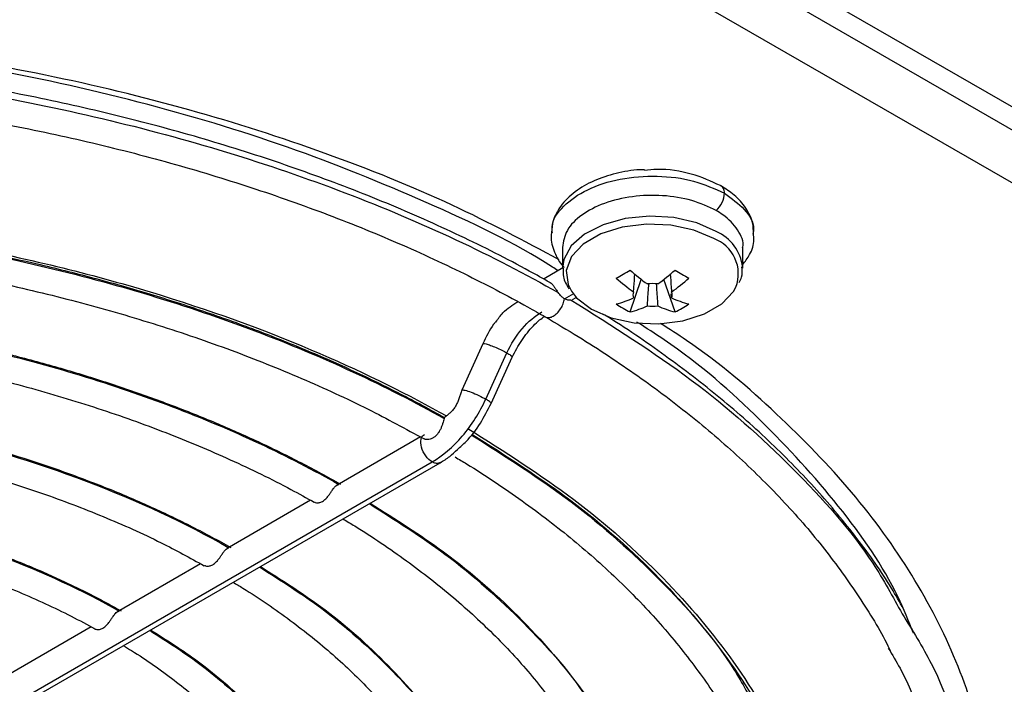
# Model space of a CAD drawing. Header units: millimetres. Extents: x 155473 to 158085, y 111018 to 114514.
# Tile 49 of 181: x 157957 to 158009, y 111258 to 111293. Entities that reach past the tile are written whole.
import ezdxf

# ---------------------------------------------------------------- set-up
doc = ezdxf.new("R2010")
doc.units = ezdxf.units.MM

msp = doc.modelspace()

# ---------------------------------------------------------------- linework, layer by layer
at = {"color": 7, "linetype": 'Continuous', "lineweight": 25}
for p, q in [((157946.299, 111324.434), (158030.584, 111275.777)), ((158029.523, 111275.165), (157945.238, 111323.822)), ((157976.987, 111302.718), (158035.298, 111269.055)), ((157985.457, 111280.745), (157985.457, 111279.647)), ((157994.957, 111279.647), (157994.957, 111280.743)), ((157985.477, 111279.658), (157984.499, 111279.094)), ((157994.957, 111279.647), (157994.956, 111279.704)), ((157989.023, 111277.342), (157989.614, 111279.052)), ((157991.39, 111277.342), (157990.799, 111279.052)), ((157985.569, 111278.036), (157986.052, 111278.315)), ((157985.996, 111277.995), (157986.188, 111278.106)), ((157991.208, 111278.08), (157991.193, 111278.293)), ((157981.267, 111275.658), (157980.156, 111273.22)), ((157981.419, 111272.746), (157982.53, 111275.184)), ((157981.703, 111272.515), (157982.814, 111274.953)), ((157977.973, 111270.754), (157973.581, 111268.219)), ((157938.717, 111246.416), (157978.594, 111269.437)), ((157939.142, 111246.374), (157979.019, 111269.395)), ((157972.189, 111267.415), (157967.798, 111264.88)), ((157966.393, 111264.069), (157962.015, 111261.542)), ((157960.628, 111260.741), (157956.232, 111258.203))]:
    msp.add_line(p, q, dxfattribs=at)
at = {"color": 7, "linetype": 'Continuous', "lineweight": 25, "flags": 128}
for points in [[(157993.565, 111281.586), (157992.535, 111282.037), (157991.331, 111282.311), (157990.044, 111282.388), (157988.77, 111282.261), (157987.601, 111281.94), (157986.626, 111281.449), (157985.917, 111280.825), (157985.526, 111280.113), (157985.457, 111279.65)], [(157993.428, 111281.205), (157992.39, 111281.654), (157991.175, 111281.915), (157989.882, 111281.969), (157988.614, 111281.809), (157987.476, 111281.451), (157986.559, 111280.921), (157985.938, 111280.264), (157985.662, 111279.533), (157985.754, 111278.786), (157985.935, 111278.43)], [(157985.935, 111278.43), (157986.208, 111278.084), (157986.985, 111277.485), (157988.023, 111277.036), (157989.238, 111276.775), (157990.532, 111276.721), (157991.799, 111276.881), (157992.937, 111277.239), (157993.854, 111277.769), (157994.476, 111278.426), (157994.599, 111278.645)]]:
    msp.add_lwpolyline(points, dxfattribs=at)
at = {"color": 7, "linetype": 'Continuous', "lineweight": 25}
for centre, radius, start, end in [((157992.748, 111279.347), 1.979, 339.251, 69.898), ((157992.585, 111279.407), 2.389, 7.1454, 65.7746), ((157980.415, 111293.619), 16.494, 298.5365, 301.4581), ((157994.866, 111286.351), 9.765, 227.7009, 234.5688), ((157995.594, 111286.772), 9.765, 227.7009, 234.5688), ((157984.819, 111286.772), 9.765, 305.4312, 312.2991), ((157985.547, 111286.351), 9.765, 305.4312, 312.2991), ((157999.998, 111293.619), 16.494, 238.5419, 241.4635), ((157990.207, 111277.063), 1.773, 81.1437, 98.8563), ((157986.952, 111283.076), 5.48, 284.1739, 294.2715), ((157989.529, 111278.237), 0.36, 154.0298, 205.9702), ((157990.884, 111278.237), 0.36, 334.0298, 25.9702), ((157993.461, 111283.076), 5.48, 245.7285, 255.8261), ((157991.416, 111282.328), 5.53, 235.6422, 244.3632), ((157987.681, 111282.655), 5.48, 284.1739, 294.2715), ((157990.207, 111279.411), 1.773, 261.1437, 278.8563), ((157992.732, 111282.655), 5.48, 245.7285, 255.8261), ((157988.998, 111282.328), 5.53, 295.6368, 304.3578)]:
    msp.add_arc(centre, radius, start, end, dxfattribs=at)
for points, knots in [([(157985.228, 111279.515), (157985.129, 111279.58), (157983.073, 111280.927), (157978.337, 111283.161), (157971.079, 111286.118), (157963.176, 111288.497), (157954.855, 111290.321), (157946.208, 111291.55), (157937.369, 111292.168), (157928.464, 111292.167), (157919.627, 111291.544), (157910.974, 111290.32), (157902.681, 111288.469), (157896.352, 111286.655), (157893.038, 111285.292), (157892.136, 111284.921)], [0, 0, 0, 0, 0.004424, 0.091957, 0.17949, 0.267022, 0.354555, 0.442088, 0.529621, 0.617154, 0.704687, 0.79222, 0.879752, 0.967285, 1, 1, 1, 1]), ([(157985.285, 111280.094), (157983.441, 111281.077), (157979.588, 111283.132), (157973.021, 111285.766), (157965.848, 111288.071), (157958.269, 111289.902), (157950.395, 111291.249), (157942.312, 111292.094), (157934.118, 111292.426), (157925.911, 111292.242), (157917.785, 111291.546), (157909.847, 111290.336), (157902.151, 111288.666), (157897.343, 111287.159), (157894.94, 111286.406)], [0, 0, 0, 0, 0.076997, 0.160906, 0.244816, 0.328725, 0.412634, 0.496544, 0.580453, 0.664363, 0.748272, 0.832181, 0.916091, 1, 1, 1, 1]), ([(157984.793, 111278.892), (157984.434, 111279.095), (157982.916, 111279.955), (157980.084, 111281.376), (157976.23, 111283.093), (157972.185, 111284.655), (157967.977, 111286.062), (157963.62, 111287.305), (157959.134, 111288.381), (157954.537, 111289.285), (157949.849, 111290.014), (157945.09, 111290.563), (157940.28, 111290.932), (157935.438, 111291.118), (157930.586, 111291.121), (157925.744, 111290.94), (157920.933, 111290.578), (157916.172, 111290.034), (157911.482, 111289.312), (157906.882, 111288.413), (157902.392, 111287.343), (157898.031, 111286.105), (157893.818, 111284.703), (157889.768, 111283.146), (157885.907, 111281.434), (157883.029, 111279.997), (157881.473, 111279.116), (157881.077, 111278.892)], [0, 0, 0, 0, 0.013075, 0.055385, 0.097694, 0.139996, 0.182291, 0.224579, 0.26686, 0.309135, 0.351404, 0.393669, 0.435931, 0.478191, 0.52045, 0.56271, 0.604971, 0.647234, 0.689501, 0.731772, 0.77405, 0.816334, 0.858627, 0.900929, 0.94324, 0.98556, 1, 1, 1, 1]), ([(157880.632, 111278.36), (157884.072, 111280.32), (157887.842, 111282.086), (157895.904, 111285.163), (157900.196, 111286.475), (157909.137, 111288.593), (157913.787, 111289.4), (157923.269, 111290.48), (157928.102, 111290.752), (157937.767, 111290.752), (157942.599, 111290.48), (157952.082, 111289.4), (157956.732, 111288.593), (157965.673, 111286.475), (157969.964, 111285.163), (157978.027, 111282.086), (157981.797, 111280.32), (157985.236, 111278.36)], [0, 0, 0, 0, 0.125, 0.125, 0.25, 0.25, 0.375, 0.375, 0.5, 0.5, 0.625, 0.625, 0.75, 0.75, 0.875, 0.875, 1, 1, 1, 1]), ([(157863.204, 111259.554), (157863.307, 111259.769), (157863.827, 111260.863), (157865.065, 111262.787), (157866.921, 111265.309), (157869.087, 111267.751), (157871.521, 111270.109), (157874.223, 111272.372), (157877.178, 111274.529), (157880.375, 111276.571), (157883.801, 111278.49), (157887.44, 111280.276), (157891.277, 111281.923), (157895.296, 111283.421), (157899.479, 111284.766), (157903.808, 111285.95), (157908.264, 111286.968), (157912.827, 111287.815), (157917.479, 111288.489), (157922.198, 111288.985), (157926.964, 111289.301), (157931.757, 111289.436), (157936.554, 111289.39), (157941.336, 111289.162), (157946.081, 111288.754), (157950.769, 111288.168), (157955.379, 111287.405), (157959.89, 111286.47), (157964.284, 111285.367), (157968.542, 111284.1), (157972.643, 111282.676), (157976.572, 111281.102), (157980.243, 111279.412), (157982.865, 111278.044), (157984.244, 111277.257), (157984.552, 111277.081)], [0, 0, 0, 0, 0.007838, 0.039782, 0.071662, 0.103491, 0.135283, 0.16705, 0.198803, 0.230549, 0.262294, 0.29404, 0.325789, 0.357544, 0.389305, 0.421072, 0.452843, 0.48462, 0.516401, 0.548185, 0.579972, 0.611761, 0.64355, 0.675338, 0.707126, 0.738911, 0.770692, 0.80247, 0.834242, 0.866008, 0.897768, 0.929521, 0.961266, 0.991339, 1, 1, 1, 1]), ([(157989.78, 111284.832), (157989.702, 111284.833), (157989.19, 111284.837), (157988.262, 111284.654), (157987.09, 111284.278), (157986.086, 111283.698), (157985.367, 111282.981), (157984.946, 111282.23), (157984.906, 111281.739), (157984.889, 111281.53)], [0, 0, 0, 0, 0.03114, 0.204481, 0.379157, 0.556386, 0.736313, 0.888044, 1, 1, 1, 1]), ([(157993.779, 111284.001), (157993.293, 111284.222), (157992.32, 111284.665), (157990.83, 111284.908), (157990, 111284.821), (157989.78, 111284.798)], [0, 0, 0, 0, 0.423878, 0.847756, 1, 1, 1, 1]), ([(157984.937, 111281.503), (157984.921, 111281.613), (157984.85, 111282.102), (157985.459, 111282.944), (157986.7, 111283.838), (157988.471, 111284.406), (157990.453, 111284.562), (157992.443, 111284.314), (157993.476, 111283.833), (157993.993, 111283.593)], [0, 0, 0, 0, 0.04599, 0.204992, 0.363993, 0.522995, 0.681997, 0.840998, 1, 1, 1, 1]), ([(157993.993, 111283.593), (157993.993, 111283.694), (157993.974, 111283.783), (157993.9, 111283.924), (157993.846, 111283.974), (157993.779, 111284.001)], [0, 0, 0, 0, 0.5, 0.5, 1, 1, 1, 1]), ([(157995.522, 111281.458), (157995.519, 111281.651), (157995.511, 111282.13), (157995.143, 111282.839), (157994.572, 111283.495), (157994.055, 111283.829), (157993.817, 111283.982)], [0, 0, 0, 0, 0.189128, 0.46917, 0.755532, 1, 1, 1, 1]), ([(157993.565, 111282.682), (157993.152, 111282.878), (157992.324, 111283.27), (157990.742, 111283.518), (157989.125, 111283.468), (157987.621, 111283.107), (157986.42, 111282.481), (157985.61, 111281.662), (157985.51, 111281.049), (157985.46, 111280.745)], [0, 0, 0, 0, 0.142721, 0.285901, 0.429082, 0.572263, 0.715444, 0.858625, 1, 1, 1, 1]), ([(157993.565, 111282.682), (157993.688, 111282.795), (157993.798, 111282.948), (157993.951, 111283.274), (157993.993, 111283.445), (157993.993, 111283.593)], [0, 0, 0, 0, 0.5, 0.5, 1, 1, 1, 1]), ([(157993.993, 111283.593), (157994.369, 111283.322), (157995.122, 111282.781), (157995.586, 111281.99), (157995.514, 111281.546), (157995.498, 111281.448)], [0, 0, 0, 0, 0.438379, 0.876758, 1, 1, 1, 1]), ([(157886.52, 111271.857), (157888.466, 111272.953), (157890.527, 111273.98), (157894.834, 111275.873), (157897.078, 111276.739), (157901.695, 111278.298), (157904.067, 111278.991), (157908.881, 111280.198), (157911.322, 111280.711), (157916.219, 111281.563), (157918.674, 111281.901), (157923.547, 111282.41), (157925.966, 111282.581), (157930.724, 111282.771), (157933.063, 111282.79), (157937.63, 111282.694), (157939.858, 111282.58), (157946.337, 111282.063), (157950.381, 111281.491), (157957.829, 111280.046), (157961.234, 111279.174), (157967.412, 111277.262), (157970.187, 111276.223), (157975.171, 111274.076), (157977.381, 111272.967), (157979.349, 111271.858)], [0, 0, 0, 0, 0.0625, 0.0625, 0.125, 0.125, 0.1875, 0.1875, 0.25, 0.25, 0.3125, 0.3125, 0.375, 0.375, 0.4375, 0.4375, 0.5, 0.5, 0.625, 0.625, 0.75, 0.75, 0.875, 0.875, 1, 1, 1, 1]), ([(157886.62, 111271.771), (157886.812, 111271.878), (157887.196, 111272.094), (157887.781, 111272.411), (157888.371, 111272.725), (157888.967, 111273.034), (157889.569, 111273.338), (157890.178, 111273.639), (157890.792, 111273.935), (157891.413, 111274.226), (157892.039, 111274.513), (157892.672, 111274.796), (157893.311, 111275.075), (157893.956, 111275.349), (157894.606, 111275.618), (157895.263, 111275.884), (157895.927, 111276.145), (157897.263, 111276.658), (157899.306, 111277.391), (157902.106, 111278.291), (157904.979, 111279.111), (157908.897, 111280.097), (157913.943, 111281.123), (157920.174, 111282.009), (157926.524, 111282.546), (157932.934, 111282.724), (157939.345, 111282.546), (157945.695, 111282.009), (157951.926, 111281.124), (157956.972, 111280.097), (157960.89, 111279.111), (157963.762, 111278.291), (157966.563, 111277.391), (157968.833, 111276.576), (157970.607, 111275.886), (157971.916, 111275.351), (157973.199, 111274.799), (157974.459, 111274.228), (157975.694, 111273.641), (157976.905, 111273.035), (157978.093, 111272.414), (157978.863, 111271.985), (157979.249, 111271.771)], [0, 0, 0, 0, 0.0078339, 0.0156599, 0.023479, 0.0312924, 0.0391013, 0.0469068, 0.0547101, 0.0625122, 0.0703144, 0.0781178, 0.0859235, 0.0937327, 0.1015465, 0.1093661, 0.1171926, 0.1250271, 0.1563157, 0.1875323, 0.2187502, 0.2500429, 0.3125297, 0.375022, 0.4375089, 0.5000011, 0.562488, 0.6249803, 0.6874671, 0.7499594, 0.781248, 0.8124646, 0.8436825, 0.8749751, 0.8906347, 0.906267, 0.9218811, 0.9374862, 0.9530915, 0.9687061, 0.9843392, 1, 1, 1, 1]), ([(157886.639, 111271.72), (157889.696, 111273.442), (157893.041, 111274.993), (157900.186, 111277.696), (157903.986, 111278.847), (157911.897, 111280.707), (157916.009, 111281.415), (157924.392, 111282.363), (157928.663, 111282.602), (157937.205, 111282.602), (157941.477, 111282.363), (157949.86, 111281.415), (157953.971, 111280.707), (157961.883, 111278.847), (157965.682, 111277.696), (157972.828, 111274.993), (157976.173, 111273.442), (157979.229, 111271.72)], [0, 0, 0, 0, 0.125, 0.125, 0.25, 0.25, 0.375, 0.375, 0.5, 0.5, 0.625, 0.625, 0.75, 0.75, 0.875, 0.875, 1, 1, 1, 1]), ([(157994.953, 111280.743), (157994.954, 111280.747), (157995.043, 111281.054), (157994.724, 111281.68), (157994.162, 111282.316), (157993.681, 111282.611), (157993.565, 111282.682)], [0, 0, 0, 0, 0.005414, 0.434738, 0.864062, 1, 1, 1, 1]), ([(157887.705, 111270.65), (157888.038, 111270.838), (157889.441, 111271.63), (157892.07, 111272.934), (157895.659, 111274.503), (157899.437, 111275.921), (157903.378, 111277.185), (157907.466, 111278.289), (157911.678, 111279.227), (157915.995, 111279.994), (157920.396, 111280.587), (157924.859, 111281.001), (157929.361, 111281.235), (157933.881, 111281.288), (157938.396, 111281.159), (157942.885, 111280.849), (157947.325, 111280.36), (157951.693, 111279.694), (157955.97, 111278.855), (157960.133, 111277.847), (157964.162, 111276.674), (157968.038, 111275.345), (157971.737, 111273.861), (157975.135, 111272.303), (157977.195, 111271.18), (157978.166, 111270.651)], [0, 0, 0, 0, 0.0140025, 0.0589957, 0.1040028, 0.1490184, 0.1940436, 0.2390786, 0.2841227, 0.3291749, 0.3742338, 0.4192981, 0.4643661, 0.5094362, 0.5545068, 0.5995759, 0.6446416, 0.6897022, 0.7347561, 0.7798018, 0.8248376, 0.8698624, 0.914875, 0.959875, 1, 1, 1, 1]), ([(157984.889, 111281.53), (157984.878, 111281.466), (157984.817, 111281.117), (157985.021, 111280.485), (157985.295, 111279.943), (157985.528, 111279.713), (157985.545, 111279.697)], [0, 0, 0, 0, 0.098915, 0.536135, 0.967795, 1, 1, 1, 1]), ([(157994.957, 111279.829), (157995.086, 111280.001), (157995.387, 111280.401), (157995.579, 111280.984), (157995.534, 111281.358), (157995.522, 111281.458)], [0, 0, 0, 0, 0.35552, 0.82693, 1, 1, 1, 1]), ([(157985.497, 111279.647), (157985.49, 111279.496), (157985.471, 111279.112), (157985.678, 111278.764), (157985.803, 111278.554)], [0, 0, 0, 0, 0.396226, 1, 1, 1, 1]), ([(157994.77, 111278.899), (157994.819, 111278.989), (157994.958, 111279.247), (157994.934, 111279.531), (157994.919, 111279.716)], [0, 0, 0, 0, 0.350005, 1, 1, 1, 1]), ([(157989.205, 111278.395), (157989.211, 111278.476), (157989.234, 111278.794), (157989.258, 111279.11), (157989.276, 111279.345)], [0, 0, 0, 0, 0.257066, 1, 1, 1, 1]), ([(157991.137, 111279.345), (157991.155, 111279.11), (157991.179, 111278.794), (157991.202, 111278.476), (157991.208, 111278.395)], [0, 0, 0, 0, 0.742934, 1, 1, 1, 1]), ([(157984.795, 111278.896), (157984.802, 111278.893), (157984.845, 111278.877), (157984.92, 111278.802), (157985.021, 111278.676), (157985.124, 111278.52), (157985.197, 111278.416), (157985.236, 111278.36)], [0, 0, 0, 0, 0.049393, 0.285118, 0.524982, 0.743475, 1, 1, 1, 1]), ([(157989.934, 111277.659), (157989.939, 111277.748), (157989.965, 111278.136), (157989.993, 111278.524), (157990.014, 111278.825)], [0, 0, 0, 0, 0.2276593, 1, 1, 1, 1]), ([(157990.398, 111278.839), (157990.42, 111278.534), (157990.447, 111278.141), (157990.474, 111277.748), (157990.48, 111277.659)], [0, 0, 0, 0, 0.775186, 1, 1, 1, 1]), ([(157985.569, 111278.036), (157985.549, 111278.048), (157985.509, 111278.073), (157985.451, 111278.119), (157985.385, 111278.181), (157985.312, 111278.26), (157985.262, 111278.327), (157985.236, 111278.36)], [0, 0, 0, 0, 0.166333, 0.332473, 0.500149, 0.750171, 1, 1, 1, 1]), ([(157892.098, 111268.259), (157892.278, 111268.361), (157892.638, 111268.565), (157893.186, 111268.866), (157893.74, 111269.162), (157894.3, 111269.454), (157894.867, 111269.741), (157895.439, 111270.025), (157896.018, 111270.303), (157896.603, 111270.577), (157897.194, 111270.847), (157897.792, 111271.113), (157898.395, 111271.374), (157899.005, 111271.631), (157899.621, 111271.883), (157900.243, 111272.131), (157901.446, 111272.597), (157903.258, 111273.254), (157905.726, 111274.054), (157908.258, 111274.783), (157911.714, 111275.659), (157916.166, 111276.573), (157921.666, 111277.361), (157927.273, 111277.839), (157932.934, 111277.997), (157938.595, 111277.839), (157944.202, 111277.361), (157949.702, 111276.573), (157954.155, 111275.659), (157957.61, 111274.783), (157960.142, 111274.054), (157962.61, 111273.254), (157964.609, 111272.529), (157966.172, 111271.916), (157967.324, 111271.441), (157968.453, 111270.95), (157969.561, 111270.443), (157970.648, 111269.921), (157971.712, 111269.383), (157972.756, 111268.831), (157973.432, 111268.45), (157973.771, 111268.259)], [0, 0, 0, 0, 0.008356, 0.016703, 0.025043, 0.033376, 0.041704, 0.050029, 0.058351, 0.066673, 0.074996, 0.083321, 0.091649, 0.099983, 0.108323, 0.116671, 0.125027, 0.156316, 0.187532, 0.21875, 0.250043, 0.31253, 0.375022, 0.437509, 0.500001, 0.562487, 0.62498, 0.687466, 0.749959, 0.781248, 0.812464, 0.843681, 0.874975, 0.890635, 0.906267, 0.921881, 0.937486, 0.953091, 0.968705, 0.984339, 1, 1, 1, 1]), ([(157892.198, 111268.254), (157894.88, 111269.777), (157897.819, 111271.149), (157904.101, 111273.54), (157907.444, 111274.558), (157914.407, 111276.204), (157918.028, 111276.831), (157925.41, 111277.669), (157929.172, 111277.881), (157936.696, 111277.881), (157940.458, 111277.669), (157947.841, 111276.831), (157951.462, 111276.204), (157958.425, 111274.558), (157961.768, 111273.54), (157968.05, 111271.149), (157970.989, 111269.777), (157973.671, 111268.254)], [0, 0, 0, 0, 0.125, 0.125, 0.25, 0.25, 0.375, 0.375, 0.5, 0.5, 0.625, 0.625, 0.75, 0.75, 0.875, 0.875, 1, 1, 1, 1]), ([(157981.954, 111276.809), (157982.071, 111276.98), (157982.378, 111277.428), (157982.828, 111277.706), (157983.107, 111277.878)], [0, 0, 0, 0, 0.381596, 1, 1, 1, 1]), ([(157984.525, 111277.115), (157984.546, 111277.095), (157984.609, 111277.036), (157984.77, 111277.033), (157984.977, 111277.108), (157985.187, 111277.273), (157985.37, 111277.501), (157985.511, 111277.769), (157985.55, 111277.947), (157985.569, 111278.036)], [0, 0, 0, 0, 0.0769231, 0.2307692, 0.3846154, 0.5384615, 0.6923077, 0.8461538, 1, 1, 1, 1]), ([(157985.918, 111277.967), (157985.901, 111277.964), (157985.867, 111277.958), (157985.811, 111277.958), (157985.742, 111277.967), (157985.66, 111277.989), (157985.599, 111278.02), (157985.569, 111278.036)], [0, 0, 0, 0, 0.166888, 0.333046, 0.500145, 0.750806, 1, 1, 1, 1]), ([(157985.918, 111277.967), (157988.099, 111276.595), (157992.46, 111273.851), (157997.703, 111269.148), (158001.413, 111264.994), (158002.87, 111262.327), (158003.357, 111261.436)], [0, 0, 0, 0, 0.285496, 0.570992, 0.856488, 1, 1, 1, 1]), ([(157982.53, 111275.184), (157982.739, 111275.643), (157983.018, 111276.083), (157983.658, 111276.832), (157984.017, 111277.14), (157984.376, 111277.348)], [0, 0, 0, 0, 0.5, 0.5, 1, 1, 1, 1]), ([(157982.814, 111274.953), (157982.889, 111275.107), (157983.111, 111275.564), (157983.594, 111276.262), (157984.123, 111276.835), (157984.43, 111277.043), (157984.516, 111277.101)], [0, 0, 0, 0, 0.176895, 0.522383, 0.866497, 1, 1, 1, 1]), ([(157984.552, 111277.081), (157985.137, 111276.737), (157986.832, 111275.737), (157989.464, 111273.989), (157992.355, 111271.808), (157994.986, 111269.524), (157997.347, 111267.149), (157999.439, 111264.694), (158001.21, 111262.164), (158002.314, 111260.392), (158002.738, 111259.457), (158002.765, 111259.398)], [0, 0, 0, 0, 0.069177, 0.200785, 0.332397, 0.464012, 0.595657, 0.727367, 0.859188, 0.991178, 1, 1, 1, 1]), ([(158003.43, 111261.673), (158003.225, 111262.045), (158002.522, 111263.316), (158001.008, 111265.419), (157998.906, 111267.97), (157996.502, 111270.43), (157993.837, 111272.798), (157990.893, 111275.047), (157988.772, 111276.521), (157987.606, 111277.223), (157987.564, 111277.248)], [0, 0, 0, 0, 0.063905, 0.218457, 0.373283, 0.528328, 0.683534, 0.838846, 0.994221, 1, 1, 1, 1]), ([(157893.485, 111267.31), (157893.797, 111267.486), (157895.11, 111268.224), (157897.58, 111269.434), (157900.959, 111270.879), (157904.524, 111272.172), (157908.248, 111273.311), (157912.112, 111274.287), (157916.093, 111275.096), (157920.169, 111275.732), (157924.317, 111276.191), (157928.514, 111276.471), (157932.736, 111276.57), (157936.96, 111276.488), (157941.16, 111276.225), (157945.314, 111275.782), (157949.399, 111275.163), (157953.39, 111274.37), (157957.266, 111273.409), (157961.005, 111272.285), (157964.586, 111271.005), (157967.983, 111269.574), (157970.567, 111268.325), (157971.976, 111267.536), (157972.381, 111267.309)], [0, 0, 0, 0, 0.015027, 0.063243, 0.111477, 0.159722, 0.20798, 0.25625, 0.304532, 0.352823, 0.401123, 0.449429, 0.497738, 0.546048, 0.594357, 0.642661, 0.69096, 0.739249, 0.787528, 0.835793, 0.884043, 0.932277, 0.980495, 1, 1, 1, 1]), ([(157981.937, 111276.822), (157981.903, 111276.778), (157981.628, 111276.43), (157981.435, 111276.018), (157981.267, 111275.658)], [0, 0, 0, 0, 0.126459, 1, 1, 1, 1]), ([(158003.953, 111260.413), (158003.698, 111261.05), (158002.777, 111263.352), (158000.126, 111267.152), (157995.99, 111271.685), (157992.341, 111274.92), (157989.87, 111276.497), (157989.386, 111276.806)], [0, 0, 0, 0, 0.105356, 0.38117, 0.656984, 0.932797, 1, 1, 1, 1]), ([(158002.929, 111233.019), (158003.519, 111233.865), (158005.129, 111236.174), (158006.823, 111240.136), (158008.062, 111244.82), (158008.372, 111249.56), (158007.799, 111254.289), (158006.336, 111258.955), (158004, 111263.5), (158000.836, 111267.879), (157996.814, 111272.006), (157993.379, 111274.972), (157991.09, 111276.439), (157990.63, 111276.733)], [0, 0, 0, 0, 0.058739, 0.160484, 0.26223, 0.363976, 0.465722, 0.567467, 0.669213, 0.770959, 0.872704, 0.97445, 1, 1, 1, 1]), ([(157981.282, 111275.651), (157981.284, 111275.66), (157981.289, 111275.683), (157981.427, 111275.66), (157981.662, 111275.587), (157981.959, 111275.469), (157982.272, 111275.326), (157982.444, 111275.231), (157982.53, 111275.184)], [0, 0, 0, 0, 0.1045878, 0.2836703, 0.4627527, 0.6418351, 0.8209176, 1, 1, 1, 1]), ([(157982.53, 111275.184), (157982.6, 111275.141), (157982.739, 111275.055), (157982.826, 111274.978), (157982.806, 111274.964), (157982.8, 111274.96)], [0, 0, 0, 0, 0.41853, 0.83706, 1, 1, 1, 1]), ([(157897.881, 111264.921), (157898.046, 111265.015), (157898.378, 111265.202), (157898.883, 111265.478), (157899.393, 111265.749), (157899.91, 111266.016), (157900.433, 111266.279), (157900.963, 111266.537), (157901.498, 111266.791), (157902.039, 111267.041), (157902.586, 111267.287), (157903.14, 111267.528), (157903.7, 111267.765), (157904.265, 111267.997), (157904.837, 111268.225), (157906.566, 111268.895), (157909.555, 111269.919), (157913.96, 111271.109), (157918.544, 111272.048), (157923.264, 111272.723), (157928.076, 111273.133), (157932.934, 111273.268), (157937.792, 111273.133), (157942.604, 111272.723), (157947.325, 111272.048), (157951.909, 111271.109), (157956.314, 111269.919), (157959.502, 111268.826), (157961.606, 111268), (157962.731, 111267.53), (157963.832, 111267.044), (157964.909, 111266.54), (157965.961, 111266.018), (157966.991, 111265.48), (157967.656, 111265.108), (157967.988, 111264.921)], [0, 0, 0, 0, 0.008953, 0.017896, 0.026831, 0.035758, 0.04468, 0.053599, 0.062517, 0.071434, 0.080353, 0.089276, 0.098204, 0.107139, 0.116083, 0.125037, 0.187528, 0.250025, 0.312516, 0.375013, 0.437504, 0.500001, 0.562492, 0.62499, 0.687481, 0.749978, 0.812469, 0.874966, 0.892862, 0.910724, 0.928564, 0.946399, 0.96424, 0.982103, 1, 1, 1, 1]), ([(157897.981, 111264.916), (157900.284, 111266.22), (157902.808, 111267.395), (157908.2, 111269.443), (157911.068, 111270.315), (157917.042, 111271.724), (157920.148, 111272.261), (157926.481, 111272.979), (157929.708, 111273.16), (157936.161, 111273.16), (157939.388, 111272.979), (157945.721, 111272.261), (157948.827, 111271.724), (157954.801, 111270.315), (157957.669, 111269.443), (157963.061, 111267.395), (157965.585, 111266.22), (157967.888, 111264.916)], [0, 0, 0, 0, 0.125, 0.125, 0.25, 0.25, 0.375, 0.375, 0.5, 0.5, 0.625, 0.625, 0.75, 0.75, 0.875, 0.875, 1, 1, 1, 1]), ([(157980.165, 111273.228), (157980.159, 111273.214), (157980.137, 111273.157), (157980.095, 111273.04), (157980.035, 111272.864), (157979.967, 111272.668), (157979.882, 111272.465), (157979.772, 111272.275), (157979.635, 111272.11), (157979.487, 111271.971), (157979.398, 111271.898), (157979.349, 111271.858)], [0, 0, 0, 0, 0.031204, 0.1252, 0.250249, 0.388656, 0.5003, 0.624679, 0.749869, 0.86523, 1, 1, 1, 1]), ([(157980.165, 111273.228), (157980.186, 111273.24), (157980.244, 111273.235), (157980.415, 111273.193), (157980.528, 111273.156), (157980.781, 111273.059), (157980.92, 111272.999), (157981.186, 111272.873), (157981.314, 111272.807), (157981.419, 111272.746)], [0, 0, 0, 0, 0.25, 0.25, 0.5, 0.5, 0.75, 0.75, 1, 1, 1, 1]), ([(157978.594, 111269.437), (157979.144, 111269.754), (157979.693, 111270.225), (157980.671, 111271.371), (157981.099, 111272.045), (157981.419, 111272.746)], [0, 0, 0, 0, 0.5, 0.5, 1, 1, 1, 1]), ([(157979.922, 111270.093), (157980.079, 111270.227), (157980.527, 111270.614), (157981.154, 111271.449), (157981.524, 111272.166), (157981.703, 111272.515)], [0, 0, 0, 0, 0.215595, 0.618807, 1, 1, 1, 1]), ([(157981.697, 111272.518), (157981.7, 111272.523), (157981.708, 111272.537), (157981.66, 111272.587), (157981.567, 111272.658), (157981.468, 111272.717), (157981.419, 111272.746)], [0, 0, 0, 0, 0.173085, 0.448723, 0.724362, 1, 1, 1, 1]), ([(157899.268, 111263.971), (157899.558, 111264.134), (157900.776, 111264.815), (157903.075, 111265.924), (157906.228, 111267.235), (157909.565, 111268.393), (157913.054, 111269.395), (157916.674, 111270.233), (157920.402, 111270.901), (157924.213, 111271.394), (157928.082, 111271.709), (157931.983, 111271.844), (157935.89, 111271.798), (157939.778, 111271.57), (157943.62, 111271.163), (157947.392, 111270.58), (157951.069, 111269.824), (157954.625, 111268.901), (157958.04, 111267.817), (157961.282, 111266.577), (157964.156, 111265.299), (157965.841, 111264.375), (157966.59, 111263.964)], [0, 0, 0, 0, 0.016367, 0.068619, 0.120895, 0.173187, 0.225496, 0.277822, 0.330163, 0.382516, 0.434878, 0.487246, 0.539616, 0.591985, 0.644349, 0.696704, 0.749047, 0.801374, 0.853682, 0.905969, 0.958233, 1, 1, 1, 1]), ([(157979.229, 111271.72), (157979.217, 111271.681), (157979.192, 111271.602), (157979.148, 111271.453), (157979.095, 111271.297), (157979.028, 111271.141), (157978.945, 111270.994), (157978.847, 111270.864), (157978.734, 111270.759), (157978.57, 111270.654), (157978.397, 111270.609), (157978.248, 111270.62), (157978.195, 111270.644), (157978.169, 111270.657)], [0, 0, 0, 0, 0.082422, 0.16739, 0.250578, 0.334823, 0.420162, 0.503236, 0.585831, 0.66974, 0.836302, 0.920879, 1, 1, 1, 1]), ([(157979.229, 111271.72), (157979.232, 111271.729), (157979.239, 111271.747), (157979.245, 111271.763), (157979.249, 111271.771)], [0, 0, 0, 0, 0.502873, 1, 1, 1, 1]), ([(157978.594, 111269.437), (157978.473, 111269.507), (157978.352, 111269.62), (157978.153, 111269.893), (157978.075, 111270.053), (157977.989, 111270.364), (157977.981, 111270.514), (157978.039, 111270.752), (157978.104, 111270.839), (157978.194, 111270.88)], [0, 0, 0, 0, 0.25, 0.25, 0.5, 0.5, 0.75, 0.75, 1, 1, 1, 1]), ([(157980.482, 111271.204), (157982.4, 111269.982), (157986.237, 111267.538), (157990.896, 111263.368), (157994.648, 111258.916), (157997.364, 111254.215), (157999.012, 111249.353), (157999.569, 111244.408), (157998.995, 111239.469), (157997.503, 111234.824), (157995.698, 111231.947), (157994.866, 111230.621)], [0, 0, 0, 0, 0.112886, 0.22589, 0.338771, 0.451658, 0.56466, 0.677541, 0.790429, 0.903431, 1, 1, 1, 1]), ([(157980.658, 111270.866), (157982.468, 111269.713), (157986.193, 111267.341), (157990.704, 111263.246), (157993.929, 111259.619), (157995.182, 111257.314), (157995.582, 111256.577)], [0, 0, 0, 0, 0.2769141, 0.5697265, 0.8625388, 1, 1, 1, 1]), ([(157980.688, 111270.906), (157982.479, 111269.764), (157986.182, 111267.402), (157990.729, 111263.327), (157994.471, 111258.886), (157997.21, 111254.194), (157998.75, 111249.345), (157999.386, 111246.044), (157999.202, 111244.398), (157999.201, 111244.393)], [0, 0, 0, 0, 0.157579, 0.325955, 0.494332, 0.662708, 0.831084, 0.99946, 1, 1, 1, 1]), ([(157979.019, 111269.395), (157979.188, 111269.496), (157979.503, 111269.685), (157979.789, 111269.963), (157979.922, 111270.093)], [0, 0, 0, 0, 0.536477, 1, 1, 1, 1]), ([(157979.014, 111269.403), (157978.989, 111269.387), (157978.922, 111269.346), (157978.774, 111269.352), (157978.654, 111269.409), (157978.594, 111269.437)], [0, 0, 0, 0, 0.231434, 0.615717, 1, 1, 1, 1]), ([(157979.798, 111269.697), (157980.002, 111269.577), (157981.246, 111268.837), (157983.376, 111267.394), (157986.073, 111265.332), (157988.5, 111263.165), (157990.664, 111260.912), (157992.53, 111258.578), (157993.893, 111256.587), (157994.517, 111255.36), (157994.726, 111254.951)], [0, 0, 0, 0, 0.029129, 0.178381, 0.327636, 0.476898, 0.626205, 0.775611, 0.925189, 1, 1, 1, 1]), ([(157903.663, 111261.583), (157903.825, 111261.674), (157904.148, 111261.856), (157904.642, 111262.123), (157905.143, 111262.385), (157905.65, 111262.642), (157906.164, 111262.895), (157906.686, 111263.142), (157907.214, 111263.385), (157907.749, 111263.622), (157908.291, 111263.855), (157908.84, 111264.083), (157909.395, 111264.306), (157910.892, 111264.886), (157913.416, 111265.749), (157917.094, 111266.74), (157920.921, 111267.523), (157924.862, 111268.086), (157928.879, 111268.427), (157932.934, 111268.54), (157936.989, 111268.427), (157941.006, 111268.086), (157944.947, 111267.523), (157948.774, 111266.74), (157952.452, 111265.749), (157955.115, 111264.838), (157956.872, 111264.149), (157957.813, 111263.758), (157958.733, 111263.352), (157959.632, 111262.932), (157960.512, 111262.497), (157961.372, 111262.049), (157961.927, 111261.738), (157962.205, 111261.583)], [0, 0, 0, 0, 0.010444, 0.020875, 0.031294, 0.041706, 0.052112, 0.062516, 0.07292, 0.083326, 0.093739, 0.104159, 0.114591, 0.125036, 0.187526, 0.250025, 0.312514, 0.375013, 0.437503, 0.500001, 0.562491, 0.62499, 0.68748, 0.749978, 0.812468, 0.874966, 0.892862, 0.910723, 0.928564, 0.946398, 0.96424, 0.982103, 1, 1, 1, 1]), ([(157903.763, 111261.577), (157905.689, 111262.663), (157907.796, 111263.642), (157912.298, 111265.346), (157914.692, 111266.072), (157919.677, 111267.244), (157922.268, 111267.691), (157927.551, 111268.288), (157930.243, 111268.439), (157935.626, 111268.439), (157938.318, 111268.288), (157943.6, 111267.691), (157946.191, 111267.244), (157951.177, 111266.072), (157953.571, 111265.346), (157958.073, 111263.642), (157960.18, 111262.663), (157962.105, 111261.577)], [0, 0, 0, 0, 0.125, 0.125, 0.25, 0.25, 0.375, 0.375, 0.5, 0.5, 0.625, 0.625, 0.75, 0.75, 0.875, 0.875, 1, 1, 1, 1]), ([(157972.387, 111267.32), (157972.403, 111267.311), (157972.448, 111267.284), (157972.565, 111267.271), (157972.698, 111267.298), (157972.819, 111267.354), (157972.932, 111267.433), (157973.056, 111267.556), (157973.173, 111267.713), (157973.276, 111267.868), (157973.372, 111268.011), (157973.471, 111268.134), (157973.568, 111268.22), (157973.636, 111268.243), (157973.671, 111268.254)], [0, 0, 0, 0, 0.048931, 0.145381, 0.255071, 0.316306, 0.379012, 0.487119, 0.583911, 0.658184, 0.748609, 0.833172, 0.915624, 1, 1, 1, 1]), ([(157975.284, 111267.238), (157976.653, 111266.369), (157979.711, 111264.428), (157983.502, 111260.985), (157986.362, 111257.791), (157987.473, 111255.757), (157987.829, 111255.104)], [0, 0, 0, 0, 0.246891, 0.55146, 0.856029, 1, 1, 1, 1]), ([(157975.329, 111267.265), (157976.654, 111266.425), (157979.674, 111264.512), (157983.484, 111261.103), (157986.817, 111257.19), (157989.252, 111253.049), (157990.623, 111248.768), (157991.188, 111245.852), (157991.024, 111244.398), (157991.023, 111244.393)], [0, 0, 0, 0, 0.135085, 0.307942, 0.480799, 0.653656, 0.826513, 0.99937, 1, 1, 1, 1]), ([(157905.051, 111260.632), (157905.316, 111260.779), (157906.427, 111261.397), (157908.539, 111262.394), (157911.447, 111263.559), (157914.532, 111264.57), (157917.762, 111265.423), (157921.113, 111266.109), (157924.559, 111266.622), (157928.071, 111266.959), (157931.623, 111267.116), (157935.185, 111267.092), (157938.729, 111266.888), (157942.227, 111266.504), (157945.651, 111265.944), (157948.974, 111265.214), (157952.168, 111264.318), (157955.211, 111263.266), (157958.07, 111262.062), (157959.902, 111261.155), (157960.783, 111260.659), (157960.823, 111260.636)], [0, 0, 0, 0, 0.0180102, 0.0755203, 0.1330636, 0.1906299, 0.2482209, 0.3058351, 0.3634689, 0.4211178, 0.4787768, 0.5364405, 0.5941032, 0.651758, 0.7093993, 0.7670217, 0.8246199, 0.8821891, 0.939726, 0.9972292, 1, 1, 1, 1]), ([(157973.889, 111266.434), (157974.098, 111266.309), (157975.278, 111265.607), (157977.271, 111264.243), (157979.756, 111262.304), (157981.968, 111260.264), (157983.917, 111258.142), (157985.551, 111255.942), (157986.568, 111254.379), (157986.952, 111253.543), (157986.983, 111253.474)], [0, 0, 0, 0, 0.034013, 0.192495, 0.350978, 0.509474, 0.668038, 0.826751, 0.985718, 1, 1, 1, 1]), ([(157966.6, 111263.984), (157966.617, 111263.974), (157966.663, 111263.946), (157966.781, 111263.933), (157966.915, 111263.96), (157967.036, 111264.015), (157967.149, 111264.095), (157967.273, 111264.218), (157967.39, 111264.374), (157967.493, 111264.53), (157967.589, 111264.673), (157967.688, 111264.796), (157967.785, 111264.882), (157967.854, 111264.904), (157967.888, 111264.916)], [0, 0, 0, 0, 0.052853, 0.148911, 0.258235, 0.319134, 0.381734, 0.489236, 0.585636, 0.659596, 0.749673, 0.833906, 0.916014, 1, 1, 1, 1]), ([(157969.499, 111263.899), (157970.626, 111263.182), (157973.198, 111261.543), (157976.405, 111258.619), (157978.85, 111255.886), (157979.798, 111254.148), (157980.099, 111253.595)], [0, 0, 0, 0, 0.2400495, 0.5481245, 0.8561995, 1, 1, 1, 1]), ([(157969.545, 111263.926), (157970.628, 111263.238), (157973.163, 111261.627), (157976.382, 111258.737), (157979.241, 111255.378), (157981.327, 111251.824), (157982.503, 111248.15), (157982.987, 111245.647), (157982.846, 111244.398), (157982.845, 111244.393)], [0, 0, 0, 0, 0.129636, 0.303561, 0.477486, 0.651412, 0.825337, 0.999263, 1, 1, 1, 1]), ([(157968.105, 111263.094), (157968.278, 111262.991), (157969.346, 111262.353), (157971.152, 111261.098), (157973.405, 111259.293), (157975.389, 111257.391), (157977.082, 111255.408), (157978.283, 111253.74), (157978.808, 111252.722), (157978.971, 111252.404)], [0, 0, 0, 0, 0.0341659, 0.2111527, 0.3881397, 0.5651513, 0.7422779, 0.9196517, 1, 1, 1, 1]), ([(157960.826, 111260.64), (157960.839, 111260.632), (157960.883, 111260.606), (157960.998, 111260.594), (157961.132, 111260.621), (157961.252, 111260.677), (157961.365, 111260.756), (157961.49, 111260.879), (157961.607, 111261.036), (157961.709, 111261.191), (157961.806, 111261.334), (157961.904, 111261.457), (157962.002, 111261.543), (157962.071, 111261.566), (157962.105, 111261.577)], [0, 0, 0, 0, 0.044008, 0.140972, 0.251429, 0.312788, 0.376196, 0.484471, 0.581782, 0.656421, 0.747375, 0.83242, 0.91529, 1, 1, 1, 1]), ([(158003.357, 111261.436), (158003.897, 111260.564), (158005.52, 111257.941), (158006.924, 111253.346), (158007.615, 111247.773), (158006.924, 111242.201), (158005.52, 111237.603), (158003.895, 111234.978), (158003.354, 111234.105)], [0, 0, 0, 0, 0.09955, 0.299721, 0.499892, 0.700064, 0.900235, 1, 1, 1, 1]), ([(157963.715, 111260.56), (157964.599, 111259.994), (157966.685, 111258.657), (157969.308, 111256.253), (157971.343, 111253.974), (157972.131, 111252.525), (157972.381, 111252.065)], [0, 0, 0, 0, 0.229712, 0.54214, 0.854567, 1, 1, 1, 1]), ([(157963.761, 111260.587), (157964.602, 111260.05), (157966.651, 111258.742), (157969.281, 111256.37), (157971.665, 111253.566), (157973.403, 111250.598), (157974.382, 111247.532), (157974.786, 111245.441), (157974.668, 111244.398), (157974.668, 111244.393)], [0, 0, 0, 0, 0.121914, 0.297354, 0.472793, 0.648233, 0.823672, 0.999111, 1, 1, 1, 1]), ([(157962.32, 111259.755), (157962.467, 111259.667), (157963.424, 111259.09), (157965.035, 111257.945), (157967.034, 111256.287), (157968.75, 111254.534), (157970.202, 111252.724), (157970.921, 111251.476), (157971.277, 111250.857)], [0, 0, 0, 0, 0.034972, 0.228529, 0.422084, 0.615689, 0.8095, 1, 1, 1, 1]), ([(158002.621, 111259.628), (158002.835, 111259.272), (158004.083, 111257.2), (158005.207, 111253.218), (158005.922, 111247.779), (158005.213, 111242.338), (158004.061, 111238.299), (158002.776, 111236.171), (158002.527, 111235.759)], [0, 0, 0, 0, 0.046643, 0.271473, 0.496304, 0.721135, 0.945966, 1, 1, 1, 1])]:
    msp.add_open_spline(points, degree=3, knots=knots, dxfattribs=at)
msp.add_open_spline([(157979.349, 111271.858), (157979.314, 111271.828), (157979.281, 111271.799), (157979.249, 111271.771)], degree=3, dxfattribs=at)

doc.saveas('drawing.dxf')
